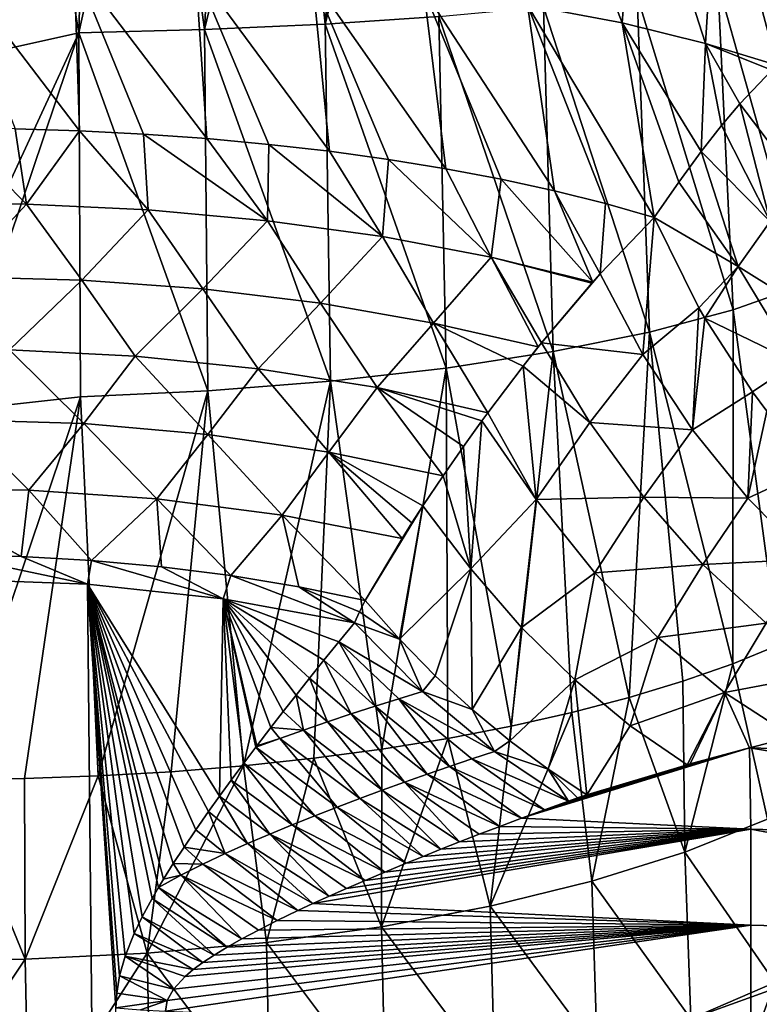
# Model space of a CAD drawing. Header units: metres. Extents: x -109 to 109, y -67 to 73.
# Tile 86 of 253: x -76 to -67, y 7 to 18. Entities that reach past the tile are written whole.
import ezdxf

# ---------------------------------------------------------------- set-up
doc = ezdxf.new("R2010")
doc.units = ezdxf.units.M
doc.layers.add('solid_508035_K244200000C76', color=7, linetype='CONTINUOUS')

msp = doc.modelspace()

# ---------------------------------------------------------------- linework, layer by layer
at = {"layer": 'solid_508035_K244200000C76'}
for points in [[(-75.723862, 22.131775, -17.59049), (-76.5, 17.805902, -17.619658), (-76.5, 22.131126, -17.619656)], [(-75.723862, 22.131775, -17.59049), (-75.054024, 18.124725, -17.52076), (-76.5, 17.805902, -17.619658)], [(-75.723862, 22.131775, -17.59049), (-74.947266, 22.132711, -17.502905), (-75.054024, 18.124725, -17.52076)], [(-74.177284, 22.132793, -17.357452), (-73.634651, 18.162676, -17.228035), (-75.054024, 18.124725, -17.52076)], [(-74.947266, 22.132711, -17.502905), (-74.177284, 22.132793, -17.357452), (-75.054024, 18.124725, -17.52076)], [(-74.177284, 22.132793, -17.357452), (-73.418633, 22.13163, -17.154781), (-73.634651, 18.162676, -17.228035)], [(-73.418633, 22.13163, -17.154781), (-72.678421, 22.12961, -16.896564), (-73.634651, 18.162676, -17.228035)], [(-72.678421, 22.12961, -16.896564), (-72.268501, 18.224972, -16.74752), (-73.634651, 18.162676, -17.228035)], [(-72.678421, 22.12961, -16.896564), (-71.961098, 22.127863, -16.584143), (-72.268501, 18.224972, -16.74752)], [(-71.961098, 22.127863, -16.584143), (-71.269112, 22.127392, -16.218224), (-72.268501, 18.224972, -16.74752)], [(-71.269112, 22.127392, -16.218224), (-70.981857, 18.310745, -16.085897), (-72.268501, 18.224972, -16.74752)], [(-69.976639, 18.438808, 1.698642), (-68.908012, 18.236935, 0.822997), (-69.797859, 20.536573, 1.082935)], [(-68.908012, 18.236935, 0.822997), (-68.737885, 20.409433, 0.10225), (-69.797859, 20.536573, 1.082935)], [(-68.908012, 18.236935, 0.822997), (-67.961777, 18.006378, -0.177058), (-68.737885, 20.409433, 0.10225)], [(-67.961777, 18.006378, -0.177058), (-67.823128, 20.264904, -1.012574), (-68.737885, 20.409433, 0.10225)], [(-67.961777, 18.006378, -0.177058), (-67.154472, 17.759254, -1.290776), (-67.823128, 20.264904, -1.012574)], [(-66.900909, 17.971272, -1.848493), (-67.070702, 20.105606, -2.241309), (-67.823128, 20.264904, -1.012574)], [(-67.154472, 17.759254, -1.290776), (-66.900909, 17.971272, -1.848493), (-67.823128, 20.264904, -1.012574)], [(-75.049408, 17.016832, 4.233899), (-75.106956, 18.901201, 3.70431), (-76.5, 18.921305, 3.791507)], [(-75.776634, 17.038862, 4.299487), (-75.049408, 17.016832, 4.233899), (-76.5, 18.921305, 3.791507)], [(-73.606857, 16.928747, 3.971654), (-73.736122, 18.841654, 3.446014), (-75.106956, 18.901201, 3.70431)], [(-74.324188, 16.980053, 4.1244), (-73.606857, 16.928747, 3.971654), (-75.106956, 18.901201, 3.70431)], [(-75.049408, 17.016832, 4.233899), (-74.324188, 16.980053, 4.1244), (-75.106956, 18.901201, 3.70431)], [(-72.217171, 16.784418, 3.541963), (-72.409706, 18.743797, 3.021558), (-73.736122, 18.841654, 3.446014)], [(-72.903168, 16.863371, 3.777016), (-72.217171, 16.784418, 3.541963), (-73.736122, 18.841654, 3.446014)], [(-73.606857, 16.928747, 3.971654), (-72.903168, 16.863371, 3.777016), (-73.736122, 18.841654, 3.446014)], [(-66.861671, 15.269141, -12.050041), (-67.823128, 18.689962, -13.16082), (-67.070702, 18.84926, -11.932085)], [(-70.902733, 16.586412, 2.952467), (-71.149849, 18.60881, 2.436036), (-72.409706, 18.743797, 3.021558)], [(-71.550079, 16.692085, 3.267071), (-70.902733, 16.586412, 2.952467), (-72.409706, 18.743797, 3.021558)], [(-72.217171, 16.784418, 3.541963), (-71.550079, 16.692085, 3.267071), (-72.409706, 18.743797, 3.021558)], [(-67.650131, 14.990753, -13.257573), (-68.737885, 18.545433, -14.275644), (-67.823128, 18.689962, -13.16082)], [(-66.861671, 15.269141, -12.050041), (-67.650131, 14.990753, -13.257573), (-67.823128, 18.689962, -13.16082)], [(-69.673393, 16.336308, 2.207862), (-69.976639, 18.438808, 1.698642), (-71.149849, 18.60881, 2.436036)], [(-70.276566, 16.467693, 2.599018), (-69.673393, 16.336308, 2.207862), (-71.149849, 18.60881, 2.436036)], [(-70.902733, 16.586412, 2.952467), (-70.276566, 16.467693, 2.599018), (-71.149849, 18.60881, 2.436036)], [(-68.597771, 14.738715, -14.350807), (-69.797859, 18.418295, -15.256329), (-68.737885, 18.545433, -14.275644)], [(-67.650131, 14.990753, -13.257573), (-68.597771, 14.738715, -14.350807), (-68.737885, 18.545433, -14.275644)], [(-69.687035, 14.517318, -15.311135), (-70.981857, 18.310745, -16.085897), (-69.797859, 18.418295, -15.256329)], [(-68.544075, 16.036886, 1.316431), (-68.908012, 18.236935, 0.822997), (-69.976639, 18.438808, 1.698642)], [(-69.095192, 16.192602, 1.780024), (-68.544075, 16.036886, 1.316431), (-69.976639, 18.438808, 1.698642)], [(-69.673393, 16.336308, 2.207862), (-69.095192, 16.192602, 1.780024), (-69.976639, 18.438808, 1.698642)], [(-68.597771, 14.738715, -14.350807), (-69.687035, 14.517318, -15.311135), (-69.797859, 18.418295, -15.256329)], [(-70.897217, 14.330284, -16.122406), (-72.268501, 18.224972, -16.74752), (-70.981857, 18.310745, -16.085897)], [(-69.687035, 14.517318, -15.311135), (-70.897217, 14.330284, -16.122406), (-70.981857, 18.310745, -16.085897)], [(-72.207535, 14.181314, -16.768574), (-73.634651, 18.162676, -17.228035), (-72.268501, 18.224972, -16.74752)], [(-70.897217, 14.330284, -16.122406), (-72.207535, 14.181314, -16.768574), (-72.268501, 18.224972, -16.74752)], [(-68.012276, 16.781656, 0.375729), (-67.961777, 18.006378, -0.177058), (-68.908012, 18.236935, 0.822997)], [(-68.266632, 16.435875, 0.830806), (-68.012276, 16.781656, 0.375729), (-68.908012, 18.236935, 0.822997)], [(-68.544075, 16.036886, 1.316431), (-68.266632, 16.435875, 0.830806), (-68.908012, 18.236935, 0.822997)], [(-75.054024, 18.124725, -17.52076), (-76.5, 15.00803, -17.619696), (-76.5, 17.805902, -17.619658)], [(-75.054024, 18.124725, -17.52076), (-76.5, 13.843837, -17.619677), (-76.5, 15.00803, -17.619696)], [(-75.034683, 14.00734, -17.523201), (-76.5, 13.843837, -17.619677), (-75.054024, 18.124725, -17.52076)], [(-73.595238, 14.073189, -17.237577), (-75.054024, 18.124725, -17.52076), (-73.634651, 18.162676, -17.228035)], [(-73.595238, 14.073189, -17.237577), (-75.034683, 14.00734, -17.523201), (-75.054024, 18.124725, -17.52076)], [(-72.207535, 14.181314, -16.768574), (-73.595238, 14.073189, -17.237577), (-73.634651, 18.162676, -17.228035)], [(-68.012276, 16.781656, 0.375729), (-67.782761, 17.075291, -0.046699), (-67.961777, 18.006378, -0.177058)], [(-67.213005, 17.704519, -1.167689), (-67.154472, 17.759254, -1.290776), (-67.961777, 18.006378, -0.177058)], [(-67.575867, 17.321997, -0.439931), (-67.213005, 17.704519, -1.167689), (-67.961777, 18.006378, -0.177058)], [(-67.782761, 17.075291, -0.046699), (-67.575867, 17.321997, -0.439931), (-67.961777, 18.006378, -0.177058)], [(-66.886429, 16.414461, -0.955897), (-67.213005, 17.704519, -1.167689), (-67.575867, 17.321997, -0.439931)], [(-67.231781, 15.990894, -0.164187), (-67.575867, 17.321997, -0.439931), (-67.782761, 17.075291, -0.046699)], [(-67.231781, 15.990894, -0.164187), (-66.886429, 16.414461, -0.955897), (-67.575867, 17.321997, -0.439931)], [(-67.231781, 15.990894, -0.164187), (-67.782761, 17.075291, -0.046699), (-68.012276, 16.781656, 0.375729)], [(-77.039963, 16.193691, 4.615859), (-75.64888, 16.187027, 4.598633), (-76.5, 17.046162, 4.321217)], [(-75.64888, 16.187027, 4.598633), (-75.776634, 17.038862, 4.299487), (-76.5, 17.046162, 4.321217)], [(-75.64888, 16.187027, 4.598633), (-75.049408, 17.016832, 4.233899), (-75.776634, 17.038862, 4.299487)], [(-75.64888, 16.187027, 4.598633), (-74.269325, 16.121428, 4.429065), (-75.049408, 17.016832, 4.233899)], [(-74.269325, 16.121428, 4.429065), (-74.324188, 16.980053, 4.1244), (-75.049408, 17.016832, 4.233899)], [(-72.92012, 15.998411, 4.111084), (-73.606857, 16.928747, 3.971654), (-74.324188, 16.980053, 4.1244)], [(-74.269325, 16.121428, 4.429065), (-72.92012, 15.998411, 4.111084), (-74.324188, 16.980053, 4.1244)], [(-72.92012, 15.998411, 4.111084), (-72.903168, 16.863371, 3.777016), (-73.606857, 16.928747, 3.971654)], [(-72.92012, 15.998411, 4.111084), (-71.620094, 15.81953, 3.648697), (-72.903168, 16.863371, 3.777016)], [(-71.620094, 15.81953, 3.648697), (-72.217171, 16.784418, 3.541963), (-72.903168, 16.863371, 3.777016)], [(-71.620094, 15.81953, 3.648697), (-71.550079, 16.692085, 3.267071), (-72.217171, 16.784418, 3.541963)], [(-67.593353, 15.479151, 0.623676), (-68.012276, 16.781656, 0.375729), (-68.266632, 16.435875, 0.830806)], [(-67.593353, 15.479151, 0.623676), (-67.231781, 15.990894, -0.164187), (-68.012276, 16.781656, 0.375729)], [(-71.620094, 15.81953, 3.648697), (-70.387779, 15.586559, 3.046498), (-71.550079, 16.692085, 3.267071)], [(-70.387779, 15.586559, 3.046498), (-70.902733, 16.586412, 2.952467), (-71.550079, 16.692085, 3.267071)], [(-70.387779, 15.586559, 3.046498), (-70.276566, 16.467693, 2.599018), (-70.902733, 16.586412, 2.952467)], [(-70.387779, 15.586559, 3.046498), (-69.239426, 15.305268, 2.312587), (-70.276566, 16.467693, 2.599018)], [(-69.239426, 15.305268, 2.312587), (-69.673393, 16.336308, 2.207862), (-70.276566, 16.467693, 2.599018)], [(-67.593353, 15.479151, 0.623676), (-68.266632, 16.435875, 0.830806), (-68.544075, 16.036886, 1.316431)], [(-69.155205, 15.399738, 2.195671), (-69.095192, 16.192602, 1.780024), (-69.673393, 16.336308, 2.207862)], [(-69.239426, 15.305268, 2.312587), (-69.155205, 15.399738, 2.195671), (-69.673393, 16.336308, 2.207862)], [(-76.41198, 15.36392, 4.971713), (-75.64888, 16.187027, 4.598633), (-77.039963, 16.193691, 4.615859)], [(-76.41198, 15.36392, 4.971713), (-75.022385, 15.327293, 4.888415), (-75.64888, 16.187027, 4.598633)], [(-75.022385, 15.327293, 4.888415), (-74.269325, 16.121428, 4.429065), (-75.64888, 16.187027, 4.598633)], [(-69.155205, 15.399738, 2.195671), (-68.544075, 16.036886, 1.316431), (-69.095192, 16.192602, 1.780024)], [(-75.022385, 15.327293, 4.888415), (-73.652077, 15.22681, 4.659892), (-74.269325, 16.121428, 4.429065)], [(-73.652077, 15.22681, 4.659892), (-72.92012, 15.998411, 4.111084), (-74.269325, 16.121428, 4.429065)], [(-73.652077, 15.22681, 4.659892), (-72.319183, 15.064137, 4.289932), (-72.92012, 15.998411, 4.111084)], [(-72.319183, 15.064137, 4.289932), (-71.620094, 15.81953, 3.648697), (-72.92012, 15.998411, 4.111084)], [(-68.674156, 14.483233, 2.300825), (-68.544075, 16.036886, 1.316431), (-69.155205, 15.399738, 2.195671)], [(-68.674156, 14.483233, 2.300825), (-68.038261, 15.01441, 1.397934), (-68.544075, 16.036886, 1.316431)], [(-67.593353, 15.479151, 0.623676), (-68.544075, 16.036886, 1.316431), (-68.038261, 15.01441, 1.397934)], [(-66.622139, 14.873815, 0.00731), (-67.231781, 15.990894, -0.164187), (-67.593353, 15.479151, 0.623676)], [(-72.319183, 15.064137, 4.289932), (-71.04184, 14.840941, 3.78233), (-71.620094, 15.81953, 3.648697)], [(-71.04184, 14.840941, 3.78233), (-70.387779, 15.586559, 3.046498), (-71.620094, 15.81953, 3.648697)], [(-71.04184, 14.840941, 3.78233), (-69.856003, 14.57101, 3.150827), (-70.387779, 15.586559, 3.046498)], [(-69.249809, 15.293538, 2.326938), (-69.239426, 15.305268, 2.312587), (-70.387779, 15.586559, 3.046498)], [(-69.818535, 14.617794, 3.100389), (-69.249809, 15.293538, 2.326938), (-70.387779, 15.586559, 3.046498)], [(-69.856003, 14.57101, 3.150827), (-69.818535, 14.617794, 3.100389), (-70.387779, 15.586559, 3.046498)], [(-69.818535, 14.617794, 3.100389), (-69.155205, 15.399738, 2.195671), (-69.239426, 15.305268, 2.312587)], [(-68.674156, 14.483233, 2.300825), (-69.155205, 15.399738, 2.195671), (-69.818535, 14.617794, 3.100389)], [(-67.593353, 15.479151, 0.623676), (-68.038261, 15.01441, 1.397934), (-67.969498, 14.894401, 1.415163)], [(-66.937111, 14.392998, 0.820043), (-67.593353, 15.479151, 0.623676), (-67.969498, 14.894401, 1.415163)], [(-66.937111, 14.392998, 0.820043), (-66.622139, 14.873815, 0.00731), (-67.593353, 15.479151, 0.623676)], [(-75.838333, 14.538301, 5.337636), (-75.022385, 15.327293, 4.888415), (-76.41198, 15.36392, 4.971713)], [(-75.838333, 14.538301, 5.337636), (-74.41787, 14.467026, 5.193556), (-75.022385, 15.327293, 4.888415)], [(-74.41787, 14.467026, 5.193556), (-73.652077, 15.22681, 4.659892), (-75.022385, 15.327293, 4.888415)], [(-69.818535, 14.617794, 3.100389), (-69.239426, 15.305268, 2.312587), (-69.249809, 15.293538, 2.326938)], [(-67.139526, 11.19456, -13.099997), (-67.650131, 14.990753, -13.257573), (-66.861671, 15.269141, -12.050041)], [(-74.41787, 14.467026, 5.193556), (-73.025253, 14.323538, 4.903498), (-73.652077, 15.22681, 4.659892)], [(-73.025253, 14.323538, 4.903498), (-72.319183, 15.064137, 4.289932), (-73.652077, 15.22681, 4.659892)], [(-73.025253, 14.323538, 4.903498), (-71.679504, 14.109761, 4.471354), (-72.319183, 15.064137, 4.289932)], [(-71.679504, 14.109761, 4.471354), (-71.04184, 14.840941, 3.78233), (-72.319183, 15.064137, 4.289932)], [(-68.674156, 14.483233, 2.300825), (-68.11216, 13.633186, 2.491713), (-68.038261, 15.01441, 1.397934)], [(-67.655869, 10.984753, -13.724628), (-68.597771, 14.738715, -14.350807), (-67.650131, 14.990753, -13.257573)], [(-68.11216, 13.633186, 2.491713), (-67.969498, 14.894401, 1.415163), (-68.038261, 15.01441, 1.397934)], [(-67.139526, 11.19456, -13.099997), (-67.655869, 10.984753, -13.724628), (-67.650131, 14.990753, -13.257573)], [(-71.679504, 14.109761, 4.471354), (-70.42762, 13.825246, 3.920697), (-71.04184, 14.840941, 3.78233)], [(-70.027855, 14.35289, 3.381987), (-69.856003, 14.57101, 3.150827), (-71.04184, 14.840941, 3.78233)], [(-70.42762, 13.825246, 3.920697), (-70.027855, 14.35289, 3.381987), (-71.04184, 14.840941, 3.78233)], [(-68.11216, 13.633186, 2.491713), (-67.430862, 14.063719, 1.585545), (-67.969498, 14.894401, 1.415163)], [(-66.937111, 14.392998, 0.820043), (-67.969498, 14.894401, 1.415163), (-67.430862, 14.063719, 1.585545)], [(-68.828651, 10.602835, -14.861666), (-69.687035, 14.517318, -15.311135), (-68.597771, 14.738715, -14.350807)], [(-68.219894, 10.787218, -14.312724), (-68.828651, 10.602835, -14.861666), (-68.597771, 14.738715, -14.350807)], [(-67.655869, 10.984753, -13.724628), (-68.219894, 10.787218, -14.312724), (-68.597771, 14.738715, -14.350807)], [(-70.027855, 14.35289, 3.381987), (-69.818535, 14.617794, 3.100389), (-69.856003, 14.57101, 3.150827)], [(-69.270607, 13.714363, 3.232203), (-69.818535, 14.617794, 3.100389), (-70.027855, 14.35289, 3.381987)], [(-69.270607, 13.714363, 3.232203), (-68.674156, 14.483233, 2.300825), (-69.818535, 14.617794, 3.100389)], [(-76.423332, 13.746504, 5.771924), (-74.999092, 13.702212, 5.691711), (-75.838333, 14.538301, 5.337636)], [(-74.999092, 13.702212, 5.691711), (-74.41787, 14.467026, 5.193556), (-75.838333, 14.538301, 5.337636)], [(-70.163216, 10.278262, -15.827972), (-70.897217, 14.330284, -16.122406), (-69.687035, 14.517318, -15.311135)], [(-69.477898, 10.432814, -15.367846), (-70.163216, 10.278262, -15.827972), (-69.687035, 14.517318, -15.311135)], [(-68.828651, 10.602835, -14.861666), (-69.477898, 10.432814, -15.367846), (-69.687035, 14.517318, -15.311135)], [(-74.999092, 13.702212, 5.691711), (-73.594414, 13.579365, 5.469235), (-74.41787, 14.467026, 5.193556)], [(-73.594414, 13.579365, 5.469235), (-73.025253, 14.323538, 4.903498), (-74.41787, 14.467026, 5.193556)], [(-69.270607, 13.714363, 3.232203), (-68.11216, 13.633186, 2.491713), (-68.674156, 14.483233, 2.300825)], [(-66.937111, 14.392998, 0.820043), (-67.430862, 14.063719, 1.585545), (-67.268036, 13.844148, 1.647257)], [(-73.594414, 13.579365, 5.469235), (-72.227844, 13.380009, 5.108202), (-73.025253, 14.323538, 4.903498)], [(-72.227844, 13.380009, 5.108202), (-71.679504, 14.109761, 4.471354), (-73.025253, 14.323538, 4.903498)], [(-71.625992, 10.019189, -16.599277), (-72.207535, 14.181314, -16.768574), (-70.897217, 14.330284, -16.122406)], [(-70.880501, 10.140116, -16.239258), (-71.625992, 10.019189, -16.599277), (-70.897217, 14.330284, -16.122406)], [(-70.163216, 10.278262, -15.827972), (-70.880501, 10.140116, -16.239258), (-70.897217, 14.330284, -16.122406)], [(-69.879654, 12.844421, 4.191343), (-70.027855, 14.35289, 3.381987), (-70.42762, 13.825246, 3.920697)], [(-69.879654, 12.844421, 4.191343), (-69.270607, 13.714363, 3.232203), (-70.027855, 14.35289, 3.381987)], [(-73.193298, 9.830418, -17.161282), (-73.595238, 14.073189, -17.237577), (-72.207535, 14.181314, -16.768574)], [(-72.397537, 9.915905, -16.906771), (-73.193298, 9.830418, -17.161282), (-72.207535, 14.181314, -16.768574)], [(-71.625992, 10.019189, -16.599277), (-72.397537, 9.915905, -16.906771), (-72.207535, 14.181314, -16.768574)], [(-74.836403, 9.715023, -17.504831), (-75.034683, 14.00734, -17.523201), (-73.595238, 14.073189, -17.237577)], [(-74.008598, 9.763259, -17.361225), (-74.836403, 9.715023, -17.504831), (-73.595238, 14.073189, -17.237577)], [(-73.193298, 9.830418, -17.161282), (-74.008598, 9.763259, -17.361225), (-73.595238, 14.073189, -17.237577)], [(-72.227844, 13.380009, 5.108202), (-70.933037, 13.11126, 4.618164), (-71.679504, 14.109761, 4.471354)], [(-70.494469, 13.733753, 4.01162), (-70.42762, 13.825246, 3.920697), (-71.679504, 14.109761, 4.471354)], [(-70.701851, 13.444283, 4.295918), (-70.494469, 13.733753, 4.01162), (-71.679504, 14.109761, 4.471354)], [(-70.933037, 13.11126, 4.618164), (-70.701851, 13.444283, 4.295918), (-71.679504, 14.109761, 4.471354)], [(-68.11216, 13.633186, 2.491713), (-67.484604, 12.857468, 2.773324), (-67.430862, 14.063719, 1.585545)], [(-67.484604, 12.857468, 2.773324), (-67.268036, 13.844148, 1.647257), (-67.430862, 14.063719, 1.585545)], [(-75.034683, 14.00734, -17.523201), (-76.5, 9.676438, -17.619705), (-76.5, 13.843837, -17.619677)], [(-75.669342, 9.68606, -17.591059), (-76.5, 9.676438, -17.619705), (-75.034683, 14.00734, -17.523201)], [(-74.836403, 9.715023, -17.504831), (-75.669342, 9.68606, -17.591059), (-75.034683, 14.00734, -17.523201)], [(-69.879654, 12.844421, 4.191343), (-70.42762, 13.825246, 3.920697), (-70.494469, 13.733753, 4.01162)], [(-67.484604, 12.857468, 2.773324), (-66.734283, 13.20424, 1.875425), (-67.268036, 13.844148, 1.647257)], [(-77.080002, 12.959482, 6.214447), (-75.61985, 12.950198, 6.199292), (-76.423332, 13.746504, 5.771924)], [(-75.61985, 12.950198, 6.199292), (-74.999092, 13.702212, 5.691711), (-76.423332, 13.746504, 5.771924)], [(-70.620583, 12.057991, 5.134551), (-70.494469, 13.733753, 4.01162), (-70.701851, 13.444283, 4.295918)], [(-70.620583, 12.057991, 5.134551), (-69.879654, 12.844421, 4.191343), (-70.494469, 13.733753, 4.01162)], [(-69.879654, 12.844421, 4.191343), (-68.661194, 12.869577, 3.479664), (-69.270607, 13.714363, 3.232203)], [(-69.270607, 13.714363, 3.232203), (-68.661194, 12.869577, 3.479664), (-68.11216, 13.633186, 2.491713)], [(-75.61985, 12.950198, 6.199292), (-74.171555, 12.851551, 6.038266), (-74.999092, 13.702212, 5.691711)], [(-74.171555, 12.851551, 6.038266), (-73.594414, 13.579365, 5.469235), (-74.999092, 13.702212, 5.691711)], [(-68.661194, 12.869577, 3.479664), (-67.484604, 12.857468, 2.773324), (-68.11216, 13.633186, 2.491713)], [(-74.171555, 12.851551, 6.038266), (-72.754784, 12.665835, 5.735115), (-73.594414, 13.579365, 5.469235)], [(-72.754784, 12.665835, 5.735115), (-72.227844, 13.380009, 5.108202), (-73.594414, 13.579365, 5.469235)], [(-72.754784, 12.665835, 5.735115), (-71.39727, 12.401141, 5.294363), (-72.227844, 13.380009, 5.108202)], [(-71.160728, 12.771369, 4.943395), (-70.933037, 13.11126, 4.618164), (-72.227844, 13.380009, 5.108202)], [(-71.284958, 12.579167, 5.125862), (-71.160728, 12.771369, 4.943395), (-72.227844, 13.380009, 5.108202)], [(-71.39727, 12.401141, 5.294363), (-71.284958, 12.579167, 5.125862), (-72.227844, 13.380009, 5.108202)], [(-70.620583, 12.057991, 5.134551), (-70.701851, 13.444283, 4.295918), (-70.933037, 13.11126, 4.618164)], [(-67.484604, 12.857468, 2.773324), (-66.802048, 12.169106, 3.140928), (-66.734283, 13.20424, 1.875425)], [(-70.620583, 12.057991, 5.134551), (-70.933037, 13.11126, 4.618164), (-71.160728, 12.771369, 4.943395)], [(-75.70755, 12.197363, 6.691166), (-75.61985, 12.950198, 6.199292), (-77.080002, 12.959482, 6.214447)], [(-76.5, 12.211626, 6.71226), (-75.70755, 12.197363, 6.691166), (-77.080002, 12.959482, 6.214447)], [(-75.70755, 12.197363, 6.691166), (-74.911949, 12.154388, 6.62761), (-75.61985, 12.950198, 6.199292)], [(-74.911949, 12.154388, 6.62761), (-74.171555, 12.851551, 6.038266), (-75.61985, 12.950198, 6.199292)], [(-74.911949, 12.154388, 6.62761), (-74.119026, 12.082708, 6.5216), (-74.171555, 12.851551, 6.038266)], [(-73.334602, 11.982696, 6.373687), (-72.754784, 12.665835, 5.735115), (-74.171555, 12.851551, 6.038266)], [(-74.119026, 12.082708, 6.5216), (-73.334602, 11.982696, 6.373687), (-74.171555, 12.851551, 6.038266)], [(-70.620583, 12.057991, 5.134551), (-70.04686, 11.396336, 5.411419), (-69.879654, 12.844421, 4.191343)], [(-70.04686, 11.396336, 5.411419), (-69.215881, 12.015316, 4.505122), (-69.879654, 12.844421, 4.191343)], [(-69.879654, 12.844421, 4.191343), (-69.215881, 12.015316, 4.505122), (-68.661194, 12.869577, 3.479664)], [(-69.215881, 12.015316, 4.505122), (-67.993073, 12.108658, 3.827372), (-68.661194, 12.869577, 3.479664)], [(-68.661194, 12.869577, 3.479664), (-67.993073, 12.108658, 3.827372), (-67.484604, 12.857468, 2.773324)], [(-67.993073, 12.108658, 3.827372), (-66.802048, 12.169106, 3.140928), (-67.484604, 12.857468, 2.773324)], [(-71.813995, 11.700945, 5.956997), (-71.160728, 12.771369, 4.943395), (-71.39727, 12.401141, 5.294363)], [(-71.424942, 11.262348, 6.092813), (-71.160728, 12.771369, 4.943395), (-71.813995, 11.700945, 5.956997)], [(-70.620583, 12.057991, 5.134551), (-71.160728, 12.771369, 4.943395), (-71.424942, 11.262348, 6.092813)], [(-71.39727, 12.401141, 5.294363), (-71.160728, 12.771369, 4.943395), (-71.284958, 12.579167, 5.125862)], [(-73.334602, 11.982696, 6.373687), (-72.564415, 11.855082, 6.184955), (-72.754784, 12.665835, 5.735115)], [(-71.813995, 11.700945, 5.956997), (-71.39727, 12.401141, 5.294363), (-72.754784, 12.665835, 5.735115)], [(-72.564415, 11.855082, 6.184955), (-71.813995, 11.700945, 5.956997), (-72.754784, 12.665835, 5.735115)], [(-74.956024, 11.887372, 6.818114), (-75.70755, 12.197363, 6.691166), (-76.5, 12.211626, 6.71226)], [(-76.5, 11.942786, 6.897254), (-74.956024, 11.887372, 6.818114), (-76.5, 12.211626, 6.71226)], [(-74.956024, 11.887372, 6.818114), (-74.911949, 12.154388, 6.62761), (-75.70755, 12.197363, 6.691166)], [(-74.956024, 11.887372, 6.818114), (-73.420975, 11.721071, 6.580613), (-74.911949, 12.154388, 6.62761)], [(-73.420975, 11.721071, 6.580613), (-74.119026, 12.082708, 6.5216), (-74.911949, 12.154388, 6.62761)], [(-67.993073, 12.108658, 3.827372), (-67.278214, 11.445233, 4.269099), (-66.802048, 12.169106, 3.140928)], [(-73.420975, 11.721071, 6.580613), (-73.334602, 11.982696, 6.373687), (-74.119026, 12.082708, 6.5216)], [(-70.620583, 12.057991, 5.134551), (-71.424942, 11.262348, 6.092813), (-71.021156, 10.849701, 6.262672)], [(-70.620583, 12.057991, 5.134551), (-71.021156, 10.849701, 6.262672), (-70.604919, 10.465341, 6.465613)], [(-70.620583, 12.057991, 5.134551), (-70.604919, 10.465341, 6.465613), (-70.04686, 11.396336, 5.411419)], [(-69.215881, 12.015316, 4.505122), (-68.501289, 11.282066, 4.927238), (-67.993073, 12.108658, 3.827372)], [(-68.501289, 11.282066, 4.927238), (-67.278214, 11.445233, 4.269099), (-67.993073, 12.108658, 3.827372)], [(-74.728149, -11.498043, 23.155336), (-74.956024, 11.887372, 6.818114), (-76.5, 11.942786, 6.897254)], [(-74.728149, -11.498043, 23.155336), (-76.5, 11.942786, 6.897254), (-76.5, -11.425046, 23.259586)], [(-73.420975, 11.721071, 6.580613), (-71.937233, 11.447806, 6.190351), (-73.334602, 11.982696, 6.373687)], [(-71.937233, 11.447806, 6.190351), (-72.564415, 11.855082, 6.184955), (-73.334602, 11.982696, 6.373687)], [(-70.04686, 11.396336, 5.411419), (-69.442535, 10.801314, 5.764049), (-69.215881, 12.015316, 4.505122)], [(-69.442535, 10.801314, 5.764049), (-68.501289, 11.282066, 4.927238), (-69.215881, 12.015316, 4.505122)], [(-73.462387, 9.486551, 8.157988), (-73.420975, 11.721071, 6.580613), (-74.956024, 11.887372, 6.818114)], [(-74.635994, 7.088905, 10.124006), (-74.956024, 11.887372, 6.818114), (-74.728149, -11.498043, 23.155336)], [(-73.586807, 9.312476, 8.317082), (-73.462387, 9.486551, 8.157988), (-74.956024, 11.887372, 6.818114)], [(-73.731537, 9.105069, 8.503542), (-73.586807, 9.312476, 8.317082), (-74.956024, 11.887372, 6.818114)], [(-73.86451, 8.908639, 8.677037), (-73.731537, 9.105069, 8.503542), (-74.956024, 11.887372, 6.818114)], [(-73.986053, 8.722645, 8.83853), (-73.86451, 8.908639, 8.677037), (-74.956024, 11.887372, 6.818114)], [(-74.096428, 8.546506, 8.988931), (-73.986053, 8.722645, 8.83853), (-74.956024, 11.887372, 6.818114)], [(-74.152679, 8.453269, 9.067531), (-74.096428, 8.546506, 8.988931), (-74.956024, 11.887372, 6.818114)], [(-74.226364, 8.326378, 9.173332), (-74.152679, 8.453269, 9.067531), (-74.956024, 11.887372, 6.818114)], [(-74.336823, 8.122203, 9.340671), (-74.226364, 8.326378, 9.173332), (-74.956024, 11.887372, 6.818114)], [(-74.428223, 7.933281, 9.492188), (-74.336823, 8.122203, 9.340671), (-74.956024, 11.887372, 6.818114)], [(-74.530602, 7.677, 9.692179), (-74.428223, 7.933281, 9.492188), (-74.956024, 11.887372, 6.818114)], [(-74.595116, 7.451571, 9.862425), (-74.530602, 7.677, 9.692179), (-74.956024, 11.887372, 6.818114)], [(-74.6269, 7.25598, 10.005334), (-74.595116, 7.451571, 9.862425), (-74.956024, 11.887372, 6.818114)], [(-74.635994, 7.088905, 10.124006), (-74.6269, 7.25598, 10.005334), (-74.956024, 11.887372, 6.818114)], [(-71.877419, 11.572605, 6.075073), (-71.813995, 11.700945, 5.956997), (-72.564415, 11.855082, 6.184955)], [(-71.937233, 11.447806, 6.190351), (-71.877419, 11.572605, 6.075073), (-72.564415, 11.855082, 6.184955)], [(-73.462387, 9.486551, 8.157988), (-73.329933, 9.668391, 7.989247), (-73.420975, 11.721071, 6.580613)], [(-72.113716, 11.231983, 6.423888), (-71.937233, 11.447806, 6.190351), (-73.420975, 11.721071, 6.580613)], [(-72.282547, 11.023499, 6.645243), (-72.113716, 11.231983, 6.423888), (-73.420975, 11.721071, 6.580613)], [(-72.443306, 10.822796, 6.854451), (-72.282547, 11.023499, 6.645243), (-73.420975, 11.721071, 6.580613)], [(-72.596352, 10.629577, 7.05236), (-72.443306, 10.822796, 6.854451), (-73.420975, 11.721071, 6.580613)], [(-72.742455, 10.443138, 7.240202), (-72.596352, 10.629577, 7.05236), (-73.420975, 11.721071, 6.580613)], [(-72.881493, 10.263623, 7.418208), (-72.742455, 10.443138, 7.240202), (-73.420975, 11.721071, 6.580613)], [(-73.039917, 10.05645, 7.620268), (-72.881493, 10.263623, 7.418208), (-73.420975, 11.721071, 6.580613)], [(-73.052605, 10.039723, 7.636426), (-73.039917, 10.05645, 7.620268), (-73.420975, 11.721071, 6.580613)], [(-73.189194, 9.858252, 7.810245), (-73.052605, 10.039723, 7.636426), (-73.420975, 11.721071, 6.580613)], [(-73.329933, 9.668391, 7.989247), (-73.189194, 9.858252, 7.810245), (-73.420975, 11.721071, 6.580613)], [(-71.424942, 11.262348, 6.092813), (-71.813995, 11.700945, 5.956997), (-71.877419, 11.572605, 6.075073)], [(-71.424942, 11.262348, 6.092813), (-71.877419, 11.572605, 6.075073), (-71.937233, 11.447806, 6.190351)], [(-71.166763, 10.67017, 6.471521), (-71.937233, 11.447806, 6.190351), (-72.113716, 11.231983, 6.423888)], [(-71.424942, 11.262348, 6.092813), (-71.937233, 11.447806, 6.190351), (-71.166763, 10.67017, 6.471521)], [(-70.04686, 11.396336, 5.411419), (-70.604919, 10.465341, 6.465613), (-70.178589, 10.11144, 6.700487)], [(-70.04686, 11.396336, 5.411419), (-70.178589, 10.11144, 6.700487), (-69.442535, 10.801314, 5.764049)], [(-68.501289, 11.282066, 4.927238), (-67.74958, 10.658724, 5.449602), (-67.278214, 11.445233, 4.269099)], [(-67.74958, 10.658724, 5.449602), (-66.529419, 10.891185, 4.796935), (-67.278214, 11.445233, 4.269099)], [(-71.021156, 10.849701, 6.262672), (-71.424942, 11.262348, 6.092813), (-71.166763, 10.67017, 6.471521)], [(-69.442535, 10.801314, 5.764049), (-68.81559, 10.280768, 6.187793), (-68.501289, 11.282066, 4.927238)], [(-68.81559, 10.280768, 6.187793), (-67.74958, 10.658724, 5.449602), (-68.501289, 11.282066, 4.927238)], [(-71.702789, 10.503903, 6.806935), (-72.113716, 11.231983, 6.423888), (-72.282547, 11.023499, 6.645243)], [(-71.434486, 10.58829, 6.6396), (-71.166763, 10.67017, 6.471521), (-72.113716, 11.231983, 6.423888)], [(-71.702789, 10.503903, 6.806935), (-71.434486, 10.58829, 6.6396), (-72.113716, 11.231983, 6.423888)], [(-67.262749, 9.225004, -13.397351), (-67.655869, 10.984753, -13.724628), (-67.139526, 11.19456, -13.099997)], [(-71.971649, 10.416927, 6.973597), (-72.282547, 11.023499, 6.645243), (-72.443306, 10.822796, 6.854451)], [(-71.971649, 10.416927, 6.973597), (-71.702789, 10.503903, 6.806935), (-72.282547, 11.023499, 6.645243)], [(-68.19915, 8.853732, -14.357044), (-68.219894, 10.787218, -14.312724), (-67.655869, 10.984753, -13.724628)], [(-67.262749, 9.225004, -13.397351), (-68.19915, 8.853732, -14.357044), (-67.655869, 10.984753, -13.724628)], [(-72.241043, 10.327241, 7.139689), (-72.443306, 10.822796, 6.854451), (-72.596352, 10.629577, 7.05236)], [(-72.241043, 10.327241, 7.139689), (-71.971649, 10.416927, 6.973597), (-72.443306, 10.822796, 6.854451)], [(-70.604919, 10.465341, 6.465613), (-71.021156, 10.849701, 6.262672), (-71.166763, 10.67017, 6.471521)], [(-67.74958, 10.658724, 5.449602), (-66.976418, 10.156376, 6.063415), (-66.529419, 10.891185, 4.796935)], [(-69.442535, 10.801314, 5.764049), (-70.178589, 10.11144, 6.700487), (-69.744568, 9.790003, 6.965964)], [(-69.442535, 10.801314, 5.764049), (-69.744568, 9.790003, 6.965964), (-69.305321, 9.502848, 7.260544)], [(-69.442535, 10.801314, 5.764049), (-69.305321, 9.502848, 7.260544), (-68.81559, 10.280768, 6.187793)], [(-68.19915, 8.853732, -14.357044), (-68.828651, 10.602835, -14.861666), (-68.219894, 10.787218, -14.312724)], [(-72.510941, 10.234699, 7.305334), (-72.596352, 10.629577, 7.05236), (-72.742455, 10.443138, 7.240202)], [(-72.510941, 10.234699, 7.305334), (-72.241043, 10.327241, 7.139689), (-72.596352, 10.629577, 7.05236)], [(-70.859901, 9.823139, 7.166705), (-71.434486, 10.58829, 6.6396), (-71.702789, 10.503903, 6.806935)], [(-70.352669, 9.992723, 6.869341), (-71.166763, 10.67017, 6.471521), (-71.434486, 10.58829, 6.6396)], [(-70.606133, 9.908896, 7.0185), (-70.352669, 9.992723, 6.869341), (-71.434486, 10.58829, 6.6396)], [(-70.859901, 9.823139, 7.166705), (-70.606133, 9.908896, 7.0185), (-71.434486, 10.58829, 6.6396)], [(-70.604919, 10.465341, 6.465613), (-71.166763, 10.67017, 6.471521), (-70.352669, 9.992723, 6.869341)], [(-69.249527, 8.52438, -15.208381), (-69.477898, 10.432814, -15.367846), (-68.828651, 10.602835, -14.861666)], [(-68.19915, 8.853732, -14.357044), (-69.249527, 8.52438, -15.208381), (-68.828651, 10.602835, -14.861666)], [(-68.81559, 10.280768, 6.187793), (-68.172752, 9.841845, 6.676815), (-67.74958, 10.658724, 5.449602)], [(-67.74958, 10.658724, 5.449602), (-68.172752, 9.841845, 6.676815), (-68.135284, 9.852182, 6.657799)], [(-67.74958, 10.658724, 5.449602), (-68.135284, 9.852182, 6.657799), (-67.464249, 10.031726, 6.315517)], [(-67.74958, 10.658724, 5.449602), (-67.464249, 10.031726, 6.315517), (-66.976418, 10.156376, 6.063415)], [(-71.113914, 9.735409, 7.313995), (-71.702789, 10.503903, 6.806935), (-71.971649, 10.416927, 6.973597)], [(-71.113914, 9.735409, 7.313995), (-70.859901, 9.823139, 7.166705), (-71.702789, 10.503903, 6.806935)], [(-72.510941, 10.234699, 7.305334), (-72.742455, 10.443138, 7.240202), (-72.881493, 10.263623, 7.418208)], [(-71.368118, 9.645644, 7.460425), (-71.971649, 10.416927, 6.973597), (-72.241043, 10.327241, 7.139689)], [(-71.368118, 9.645644, 7.460425), (-71.113914, 9.735409, 7.313995), (-71.971649, 10.416927, 6.973597)], [(-70.178589, 10.11144, 6.700487), (-70.604919, 10.465341, 6.465613), (-70.352669, 9.992723, 6.869341)], [(-70.398781, 8.241291, -15.940129), (-70.163216, 10.278262, -15.827972), (-69.477898, 10.432814, -15.367846)], [(-69.249527, 8.52438, -15.208381), (-70.398781, 8.241291, -15.940129), (-69.477898, 10.432814, -15.367846)], [(-72.781357, 10.139088, 7.470708), (-72.881493, 10.263623, 7.418208), (-73.039917, 10.05645, 7.620268)], [(-72.781357, 10.139088, 7.470708), (-72.510941, 10.234699, 7.305334), (-72.881493, 10.263623, 7.418208)], [(-71.622444, 9.55377, 7.606059), (-72.241043, 10.327241, 7.139689), (-72.510941, 10.234699, 7.305334)], [(-71.622444, 9.55377, 7.606059), (-71.368118, 9.645644, 7.460425), (-72.241043, 10.327241, 7.139689)], [(-70.398781, 8.241291, -15.940129), (-70.880501, 10.140116, -16.239258), (-70.163216, 10.278262, -15.827972)], [(-68.81559, 10.280768, 6.187793), (-69.305321, 9.502848, 7.260544), (-68.172752, 9.841845, 6.676815)], [(-71.876823, 9.45968, 7.750982), (-72.510941, 10.234699, 7.305334), (-72.781357, 10.139088, 7.470708)], [(-71.876823, 9.45968, 7.750982), (-71.622444, 9.55377, 7.606059), (-72.510941, 10.234699, 7.305334)], [(-66.976418, 10.156376, 6.063415), (-67.464249, 10.031726, 6.315517), (-60.805885, 9.835616, 6.127764)], [(-72.385429, 9.264265, 8.039147), (-73.052605, 10.039723, 7.636426), (-73.189194, 9.858252, 7.810245)], [(-72.781357, 10.139088, 7.470708), (-73.039917, 10.05645, 7.620268), (-73.052605, 10.039723, 7.636426)], [(-72.13118, 9.363241, 7.895297), (-72.781357, 10.139088, 7.470708), (-73.052605, 10.039723, 7.636426)], [(-72.385429, 9.264265, 8.039147), (-72.13118, 9.363241, 7.895297), (-73.052605, 10.039723, 7.636426)], [(-72.13118, 9.363241, 7.895297), (-71.876823, 9.45968, 7.750982), (-72.781357, 10.139088, 7.470708)], [(-71.63179, 8.008806, -16.541073), (-71.625992, 10.019189, -16.599277), (-70.880501, 10.140116, -16.239258)], [(-70.398781, 8.241291, -15.940129), (-71.63179, 8.008806, -16.541073), (-70.880501, 10.140116, -16.239258)], [(-69.744568, 9.790003, 6.965964), (-70.178589, 10.11144, 6.700487), (-70.352669, 9.992723, 6.869341)], [(-70.045662, 9.236468, 7.668791), (-67.452026, 9.110811, 7.582806), (-67.464249, 10.031726, 6.315517)], [(-69.786247, 9.332195, 7.525942), (-70.045662, 9.236468, 7.668791), (-67.464249, 10.031726, 6.315517)], [(-69.513687, 9.430857, 7.3745), (-69.786247, 9.332195, 7.525942), (-67.464249, 10.031726, 6.315517)], [(-69.411484, 9.466829, 7.31802), (-69.513687, 9.430857, 7.3745), (-67.464249, 10.031726, 6.315517)], [(-69.305321, 9.502848, 7.260544), (-69.411484, 9.466829, 7.31802), (-67.464249, 10.031726, 6.315517)], [(-68.172752, 9.841845, 6.676815), (-69.305321, 9.502848, 7.260544), (-67.464249, 10.031726, 6.315517)], [(-68.135284, 9.852182, 6.657799), (-68.172752, 9.841845, 6.676815), (-67.464249, 10.031726, 6.315517)], [(-67.464249, 10.031726, 6.315517), (-60.805885, 8.926911, 7.389121), (-60.805885, 9.835616, 6.127764)], [(-67.464249, 10.031726, 6.315517), (-67.452026, 9.110811, 7.582806), (-60.805885, 8.926911, 7.389121)], [(-71.63179, 8.008806, -16.541073), (-72.397537, 9.915905, -16.906771), (-71.625992, 10.019189, -16.599277)], [(-70.606133, 9.908896, 7.0185), (-69.513687, 9.430857, 7.3745), (-70.352669, 9.992723, 6.869341)], [(-69.744568, 9.790003, 6.965964), (-70.352669, 9.992723, 6.869341), (-69.513687, 9.430857, 7.3745)], [(-74.281929, 7.707939, -17.318779), (-74.008598, 9.763259, -17.361225), (-73.193298, 9.830418, -17.161282)], [(-72.932358, 7.830433, -17.002148), (-74.281929, 7.707939, -17.318779), (-73.193298, 9.830418, -17.161282)], [(-72.639465, 9.162506, 8.182714), (-73.189194, 9.858252, 7.810245), (-73.329933, 9.668391, 7.989247)], [(-72.932358, 7.830433, -17.002148), (-73.193298, 9.830418, -17.161282), (-72.397537, 9.915905, -16.906771)], [(-72.639465, 9.162506, 8.182714), (-72.385429, 9.264265, 8.039147), (-73.189194, 9.858252, 7.810245)], [(-71.63179, 8.008806, -16.541073), (-72.932358, 7.830433, -17.002148), (-72.397537, 9.915905, -16.906771)], [(-71.113914, 9.735409, 7.313995), (-70.045662, 9.236468, 7.668791), (-70.859901, 9.823139, 7.166705)], [(-70.859901, 9.823139, 7.166705), (-69.786247, 9.332195, 7.525942), (-70.606133, 9.908896, 7.0185)], [(-70.859901, 9.823139, 7.166705), (-70.045662, 9.236468, 7.668791), (-69.786247, 9.332195, 7.525942)], [(-70.606133, 9.908896, 7.0185), (-69.786247, 9.332195, 7.525942), (-69.513687, 9.430857, 7.3745)], [(-75.661674, 7.642875, -17.486961), (-75.669342, 9.68606, -17.591059), (-74.836403, 9.715023, -17.504831)], [(-74.281929, 7.707939, -17.318779), (-75.661674, 7.642875, -17.486961), (-74.836403, 9.715023, -17.504831)], [(-74.281929, 7.707939, -17.318779), (-74.836403, 9.715023, -17.504831), (-74.008598, 9.763259, -17.361225)], [(-71.368118, 9.645644, 7.460425), (-70.291672, 9.144134, 7.802995), (-71.113914, 9.735409, 7.313995)], [(-71.113914, 9.735409, 7.313995), (-70.291672, 9.144134, 7.802995), (-70.045662, 9.236468, 7.668791)], [(-69.744568, 9.790003, 6.965964), (-69.513687, 9.430857, 7.3745), (-69.411484, 9.466829, 7.31802)], [(-69.744568, 9.790003, 6.965964), (-69.411484, 9.466829, 7.31802), (-69.305321, 9.502848, 7.260544)], [(-75.661674, 7.642875, -17.486961), (-77.05278, 7.63676, -17.502769), (-76.5, 9.676438, -17.619705)], [(-75.661674, 7.642875, -17.486961), (-76.5, 9.676438, -17.619705), (-75.669342, 9.68606, -17.591059)], [(-72.893181, 9.057602, 8.326267), (-73.329933, 9.668391, 7.989247), (-73.462387, 9.486551, 8.157988)], [(-72.893181, 9.057602, 8.326267), (-72.639465, 9.162506, 8.182714), (-73.329933, 9.668391, 7.989247)], [(-71.622444, 9.55377, 7.606059), (-70.747688, 8.96861, 8.04896), (-71.368118, 9.645644, 7.460425)], [(-71.368118, 9.645644, 7.460425), (-70.747688, 8.96861, 8.04896), (-70.525589, 9.05481, 7.929617)], [(-71.368118, 9.645644, 7.460425), (-70.525589, 9.05481, 7.929617), (-70.291672, 9.144134, 7.802995)], [(-73.146446, 8.949067, 8.470157), (-73.462387, 9.486551, 8.157988), (-73.586807, 9.312476, 8.317082)], [(-73.146446, 8.949067, 8.470157), (-72.893181, 9.057602, 8.326267), (-73.462387, 9.486551, 8.157988)], [(-71.876823, 9.45968, 7.750982), (-70.959045, 8.885205, 8.161858), (-71.622444, 9.55377, 7.606059)], [(-71.622444, 9.55377, 7.606059), (-70.959045, 8.885205, 8.161858), (-70.747688, 8.96861, 8.04896)], [(-72.385429, 9.264265, 8.039147), (-71.350945, 8.726849, 8.369581), (-72.13118, 9.363241, 7.895297)], [(-72.13118, 9.363241, 7.895297), (-71.159828, 8.804718, 8.268503), (-71.876823, 9.45968, 7.750982)], [(-72.13118, 9.363241, 7.895297), (-71.350945, 8.726849, 8.369581), (-71.159828, 8.804718, 8.268503)], [(-71.876823, 9.45968, 7.750982), (-71.159828, 8.804718, 8.268503), (-70.959045, 8.885205, 8.161858)], [(-73.399109, 8.836153, 8.614925), (-73.586807, 9.312476, 8.317082), (-73.731537, 9.105069, 8.503542)], [(-73.399109, 8.836153, 8.614925), (-73.146446, 8.949067, 8.470157), (-73.586807, 9.312476, 8.317082)], [(-72.639465, 9.162506, 8.182714), (-71.591171, 8.627146, 8.496094), (-72.385429, 9.264265, 8.039147)], [(-72.385429, 9.264265, 8.039147), (-71.591171, 8.627146, 8.496094), (-71.350945, 8.726849, 8.369581)], [(-72.893181, 9.057602, 8.326267), (-71.815765, 8.531908, 8.613978), (-72.639465, 9.162506, 8.182714)], [(-72.639465, 9.162506, 8.182714), (-71.815765, 8.531908, 8.613978), (-71.591171, 8.627146, 8.496094)], [(-70.291672, 9.144134, 7.802995), (-70.525589, 9.05481, 7.929617), (-67.452026, 9.110811, 7.582806)], [(-70.045662, 9.236468, 7.668791), (-70.291672, 9.144134, 7.802995), (-67.452026, 9.110811, 7.582806)], [(-67.179741, 7.377759, -13.196273), (-68.19915, 8.853732, -14.357044), (-67.262749, 9.225004, -13.397351)], [(-73.399109, 8.836153, 8.614925), (-73.731537, 9.105069, 8.503542), (-73.86451, 8.908639, 8.677037)], [(-73.146446, 8.949067, 8.470157), (-72.222153, 8.353751, 8.826973), (-72.893181, 9.057602, 8.326267)], [(-72.893181, 9.057602, 8.326267), (-72.222153, 8.353751, 8.826973), (-72.025841, 8.440834, 8.72407)], [(-72.893181, 9.057602, 8.326267), (-72.025841, 8.440834, 8.72407), (-71.815765, 8.531908, 8.613978)], [(-72.405426, 8.270485, 8.923237), (-67.452026, 8.025632, 8.723248), (-67.452026, 9.110811, 7.582806)], [(-72.222153, 8.353751, 8.826973), (-72.405426, 8.270485, 8.923237), (-67.452026, 9.110811, 7.582806)], [(-72.025841, 8.440834, 8.72407), (-72.222153, 8.353751, 8.826973), (-67.452026, 9.110811, 7.582806)], [(-71.815765, 8.531908, 8.613978), (-72.025841, 8.440834, 8.72407), (-67.452026, 9.110811, 7.582806)], [(-71.591171, 8.627146, 8.496094), (-71.815765, 8.531908, 8.613978), (-67.452026, 9.110811, 7.582806)], [(-71.350945, 8.726849, 8.369581), (-71.591171, 8.627146, 8.496094), (-67.452026, 9.110811, 7.582806)], [(-71.159828, 8.804718, 8.268503), (-71.350945, 8.726849, 8.369581), (-67.452026, 9.110811, 7.582806)], [(-70.959045, 8.885205, 8.161858), (-71.159828, 8.804718, 8.268503), (-67.452026, 9.110811, 7.582806)], [(-70.747688, 8.96861, 8.04896), (-70.959045, 8.885205, 8.161858), (-67.452026, 9.110811, 7.582806)], [(-70.525589, 9.05481, 7.929617), (-70.747688, 8.96861, 8.04896), (-67.452026, 9.110811, 7.582806)], [(-67.452026, 9.110811, 7.582806), (-60.805885, 7.857551, 8.517496), (-60.805885, 8.926911, 7.389121)], [(-67.452026, 9.110811, 7.582806), (-67.452026, 8.025632, 8.723248), (-60.805885, 7.857551, 8.517496)], [(-73.399109, 8.836153, 8.614925), (-72.405426, 8.270485, 8.923237), (-73.146446, 8.949067, 8.470157)], [(-73.146446, 8.949067, 8.470157), (-72.405426, 8.270485, 8.923237), (-72.222153, 8.353751, 8.826973)], [(-73.65097, 8.717747, 8.761372), (-73.86451, 8.908639, 8.677037), (-73.986053, 8.722645, 8.83853)], [(-73.65097, 8.717747, 8.761372), (-73.399109, 8.836153, 8.614925), (-73.86451, 8.908639, 8.677037)], [(-73.65097, 8.717747, 8.761372), (-72.576431, 8.190803, 9.01343), (-73.399109, 8.836153, 8.614925)], [(-73.399109, 8.836153, 8.614925), (-72.576431, 8.190803, 9.01343), (-72.405426, 8.270485, 8.923237)], [(-68.129585, 6.965783, -14.12772), (-69.249527, 8.52438, -15.208381), (-68.19915, 8.853732, -14.357044)], [(-67.179741, 7.377759, -13.196273), (-68.129585, 6.965783, -14.12772), (-68.19915, 8.853732, -14.357044)], [(-73.901787, 8.592109, 8.910728), (-73.986053, 8.722645, 8.83853), (-74.096428, 8.546506, 8.988931)], [(-73.901787, 8.592109, 8.910728), (-73.65097, 8.717747, 8.761372), (-73.986053, 8.722645, 8.83853)], [(-73.901787, 8.592109, 8.910728), (-72.811317, 8.077535, 9.138391), (-73.65097, 8.717747, 8.761372)], [(-73.65097, 8.717747, 8.761372), (-72.811317, 8.077535, 9.138391), (-72.576431, 8.190803, 9.01343)], [(-73.901787, 8.592109, 8.910728), (-74.096428, 8.546506, 8.988931), (-74.152679, 8.453269, 9.067531)], [(-73.901787, 8.592109, 8.910728), (-74.152679, 8.453269, 9.067531), (-73.209816, 7.871214, 9.356101)], [(-73.901787, 8.592109, 8.910728), (-73.209816, 7.871214, 9.356101), (-73.021912, 7.971212, 9.252202)], [(-73.901787, 8.592109, 8.910728), (-73.021912, 7.971212, 9.252202), (-72.811317, 8.077535, 9.138391)], [(-69.19017, 6.602344, -14.954271), (-70.398781, 8.241291, -15.940129), (-69.249527, 8.52438, -15.208381)], [(-68.129585, 6.965783, -14.12772), (-69.19017, 6.602344, -14.954271), (-69.249527, 8.52438, -15.208381)], [(-73.376434, 7.776903, 9.451206), (-74.152679, 8.453269, 9.067531), (-74.226364, 8.326378, 9.173332)], [(-73.209816, 7.871214, 9.356101), (-74.152679, 8.453269, 9.067531), (-73.376434, 7.776903, 9.451206)], [(-73.522972, 7.687713, 9.538464), (-74.226364, 8.326378, 9.173332), (-74.336823, 8.122203, 9.340671)], [(-73.376434, 7.776903, 9.451206), (-74.226364, 8.326378, 9.173332), (-73.522972, 7.687713, 9.538464)], [(-72.405426, 8.270485, 8.923237), (-72.576431, 8.190803, 9.01343), (-67.452026, 8.025632, 8.723248)], [(-72.576431, 8.190803, 9.01343), (-72.811317, 8.077535, 9.138391), (-67.452026, 8.025632, 8.723248)], [(-70.346687, 6.28995, -15.664732), (-71.63179, 8.008806, -16.541073), (-70.398781, 8.241291, -15.940129)], [(-69.19017, 6.602344, -14.954271), (-70.346687, 6.28995, -15.664732), (-70.398781, 8.241291, -15.940129)], [(-73.650406, 7.603061, 9.618738), (-74.336823, 8.122203, 9.340671), (-74.428223, 7.933281, 9.492188)], [(-73.522972, 7.687713, 9.538464), (-74.336823, 8.122203, 9.340671), (-73.650406, 7.603061, 9.618738)], [(-67.452026, 8.025632, 8.723248), (-74.075508, 7.051768, 10.070968), (-67.452026, 6.798897, 9.709831)], [(-74.054276, 7.171695, 9.983833), (-74.075508, 7.051768, 10.070968), (-67.452026, 8.025632, 8.723248)], [(-73.983643, 7.301677, 9.882172), (-74.054276, 7.171695, 9.983833), (-67.452026, 8.025632, 8.723248)], [(-73.851173, 7.445468, 9.76109), (-73.983643, 7.301677, 9.882172), (-67.452026, 8.025632, 8.723248)], [(-73.759575, 7.522457, 9.692744), (-73.851173, 7.445468, 9.76109), (-67.452026, 8.025632, 8.723248)], [(-73.650406, 7.603061, 9.618738), (-73.759575, 7.522457, 9.692744), (-67.452026, 8.025632, 8.723248)], [(-73.522972, 7.687713, 9.538464), (-73.650406, 7.603061, 9.618738), (-67.452026, 8.025632, 8.723248)], [(-73.376434, 7.776903, 9.451206), (-73.522972, 7.687713, 9.538464), (-67.452026, 8.025632, 8.723248)], [(-73.209816, 7.871214, 9.356101), (-73.376434, 7.776903, 9.451206), (-67.452026, 8.025632, 8.723248)], [(-73.021912, 7.971212, 9.252202), (-73.209816, 7.871214, 9.356101), (-67.452026, 8.025632, 8.723248)], [(-72.811317, 8.077535, 9.138391), (-73.021912, 7.971212, 9.252202), (-67.452026, 8.025632, 8.723248)], [(-67.452026, 8.025632, 8.723248), (-67.452026, 6.798897, 9.709831), (-60.805885, 7.857551, 8.517496)], [(-73.759575, 7.522457, 9.692744), (-74.428223, 7.933281, 9.492188), (-74.530602, 7.677, 9.692179)], [(-73.650406, 7.603061, 9.618738), (-74.428223, 7.933281, 9.492188), (-73.759575, 7.522457, 9.692744)], [(-71.584564, 6.033261, -16.248505), (-72.932358, 7.830433, -17.002148), (-71.63179, 8.008806, -16.541073)], [(-70.346687, 6.28995, -15.664732), (-71.584564, 6.033261, -16.248505), (-71.63179, 8.008806, -16.541073)], [(-72.888077, 5.835952, -16.697233), (-74.281929, 7.707939, -17.318779), (-72.932358, 7.830433, -17.002148)], [(-71.584564, 6.033261, -16.248505), (-72.888077, 5.835952, -16.697233), (-72.932358, 7.830433, -17.002148)], [(-60.805885, 7.857551, 8.517496), (-67.452026, 6.798897, 9.709831), (-64.126518, 6.710084, 9.582994)], [(-75.620178, 5.626729, -17.173058), (-75.661674, 7.642875, -17.486961), (-74.281929, 7.707939, -17.318779)], [(-74.239326, 5.699886, -17.006681), (-75.620178, 5.626729, -17.173058), (-74.281929, 7.707939, -17.318779)], [(-72.888077, 5.835952, -16.697233), (-74.239326, 5.699886, -17.006681), (-74.281929, 7.707939, -17.318779)], [(-77.012489, 5.61812, -17.192638), (-77.05278, 7.63676, -17.502769), (-75.661674, 7.642875, -17.486961)], [(-75.620178, 5.626729, -17.173058), (-77.012489, 5.61812, -17.192638), (-75.661674, 7.642875, -17.486961)], [(-73.983643, 7.301677, 9.882172), (-74.530602, 7.677, 9.692179), (-74.595116, 7.451571, 9.862425)], [(-73.851173, 7.445468, 9.76109), (-74.530602, 7.677, 9.692179), (-73.983643, 7.301677, 9.882172)], [(-73.759575, 7.522457, 9.692744), (-74.530602, 7.677, 9.692179), (-73.851173, 7.445468, 9.76109)], [(-74.054276, 7.171695, 9.983833), (-74.595116, 7.451571, 9.862425), (-74.6269, 7.25598, 10.005334)], [(-73.983643, 7.301677, 9.882172), (-74.595116, 7.451571, 9.862425), (-74.054276, 7.171695, 9.983833)], [(-67.207153, 7.299408, -13.218322), (-68.129585, 6.965783, -14.12772), (-67.179741, 7.377759, -13.196273)], [(-74.054276, 7.171695, 9.983833), (-74.6269, 7.25598, 10.005334), (-74.635994, 7.088905, 10.124006)], [(-67.207153, 7.299408, -13.218322), (-67.520233, 6.438457, -13.431953), (-68.129585, 6.965783, -14.12772)], [(-66.919914, 5.344871, -12.735374), (-67.520233, 6.438457, -13.431953), (-67.207153, 7.299408, -13.218322)], [(-74.356323, 7.067494, 10.093446), (-74.054276, 7.171695, 9.983833), (-74.635994, 7.088905, 10.124006)], [(-74.356323, 7.067494, 10.093446), (-74.075508, 7.051768, 10.070968), (-74.054276, 7.171695, 9.983833)]]:
    msp.add_3dface(points, dxfattribs=at)

doc.saveas('drawing.dxf')
